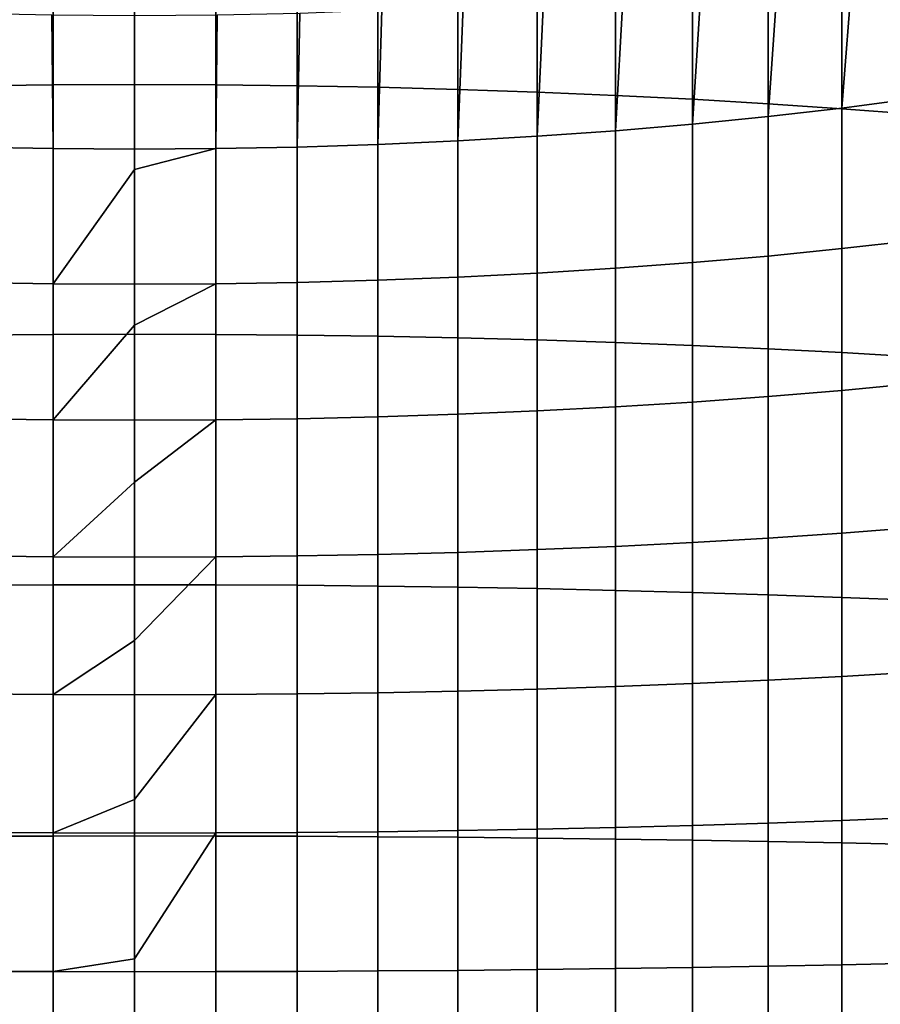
# Model space of a CAD drawing. Header units: metres. Extents: x -29 to 117, y -464 to 29.
# Tile 37 of 256: x -1 to 6, y -404 to -396. Entities that reach past the tile are written whole.
import ezdxf

# ---------------------------------------------------------------- set-up
doc = ezdxf.new("R2010")
doc.units = ezdxf.units.M
doc.layers.add('solid_24_501_056_XXX', color=7, linetype='CONTINUOUS')

msp = doc.modelspace()

# ---------------------------------------------------------------- linework, layer by layer
at = {"layer": 'solid_24_501_056_XXX'}
for points in [[(-1.315188, -396.517487, 346.951233), (-0.658439, -396.510132, 347.000702), (-0.658439, -394.50235, 346.666107), (-1.315188, -394.511444, 346.616913)], [(-0.658439, -396.510132, 347.000702), (0, -396.50769, 347.017212), (0, -394.499329, 346.682495), (-0.658439, -394.50235, 346.666107)], [(0.658439, -394.50235, 346.666107), (0, -394.499329, 346.682495), (0, -396.50769, 347.017212), (0.658439, -396.510132, 347.000702)], [(0.658439, -396.510132, 347.000702), (1.315188, -396.517487, 346.951233), (1.315188, -394.511444, 346.616913), (0.658439, -394.50235, 346.666107)], [(1.315188, -396.517487, 346.951233), (1.968561, -396.529724, 346.868927), (1.968561, -394.52655, 346.535095), (1.315188, -394.511444, 346.616913)], [(1.968561, -396.529724, 346.868927), (2.616881, -396.546814, 346.753998), (2.616881, -394.547668, 346.420807), (1.968561, -394.52655, 346.535095)], [(2.616881, -396.546814, 346.753998), (3.258483, -396.568695, 346.60672), (3.258483, -394.574707, 346.274414), (2.616881, -394.547668, 346.420807)], [(3.258483, -396.568695, 346.60672), (3.891721, -396.595367, 346.42749), (3.891721, -394.607635, 346.096222), (3.258483, -394.574707, 346.274414)], [(3.891721, -396.595367, 346.42749), (4.514968, -396.626678, 346.216797), (4.514968, -394.646332, 345.886749), (3.891721, -394.607635, 346.096222)], [(4.514968, -396.626678, 346.216797), (5.126626, -396.662598, 345.975128), (5.126626, -394.690735, 345.646484), (4.514968, -394.646332, 345.886749)], [(5.126626, -396.662598, 345.975128), (5.725124, -396.703064, 345.703125), (5.725124, -394.740692, 345.376068), (5.126626, -394.690735, 345.646484)], [(5.725124, -396.703064, 345.703125), (6.308926, -396.747894, 345.401489), (6.308926, -394.796082, 345.076202), (5.725124, -394.740692, 345.376068)], [(5.725124, -396.697327, 321.916077), (5.812219, -395.558746, 321.645172), (6.403125, -395.469391, 321.946838), (6.308926, -396.621033, 322.211334)], [(5.126626, -396.766144, 321.649841), (5.205901, -395.639343, 321.373077), (5.812219, -395.558746, 321.645172), (5.725124, -396.697327, 321.916077)], [(3.891721, -396.880585, 321.207031), (3.953493, -395.773438, 320.92038), (4.585777, -395.710968, 321.131256), (4.514968, -396.827271, 321.4133)], [(4.514968, -396.827271, 321.4133), (4.585777, -395.710968, 321.131256), (5.205901, -395.639343, 321.373077), (5.126626, -396.766144, 321.649841)], [(3.258483, -396.925903, 321.031616), (3.310724, -395.826569, 320.740967), (3.953493, -395.773438, 320.92038), (3.891721, -396.880585, 321.207031)], [(1.968561, -396.992249, 320.774963), (2.000577, -395.904327, 320.478485), (2.659177, -395.870239, 320.593536), (2.616881, -396.963165, 320.887451)], [(2.616881, -396.963165, 320.887451), (2.659177, -395.870239, 320.593536), (3.310724, -395.826569, 320.740967), (3.258483, -396.925903, 321.031616)], [(-0.658439, -397.025574, 320.645966), (-1.315188, -397.013062, 320.694397), (-1.336673, -395.928741, 320.396057), (-0.669224, -395.94342, 320.346527)], [(0, -397.029755, 320.629791), (-0.658439, -397.025574, 320.645966), (-0.669224, -395.94342, 320.346527), (0, -395.948334, 320.329987)], [(0.658439, -397.025574, 320.645966), (0, -397.029755, 320.629791), (0, -395.948334, 320.329987), (0.669224, -395.94342, 320.346527)], [(0.658439, -397.025574, 320.645966), (0.669224, -395.94342, 320.346527), (1.336673, -395.928741, 320.396057), (1.315188, -397.013062, 320.694397)], [(1.315188, -397.013062, 320.694397), (1.336673, -395.928741, 320.396057), (2.000577, -395.904327, 320.478485), (1.968561, -396.992249, 320.774963)], [(-1.315188, -398.534027, 347.214966), (-0.658439, -398.528412, 347.264648), (-0.658439, -396.510132, 347.000702), (-1.315188, -396.517487, 346.951233)], [(-0.658439, -398.528412, 347.264648), (0, -398.52655, 347.281219), (0, -396.50769, 347.017212), (-0.658439, -396.510132, 347.000702)], [(0.658439, -396.510132, 347.000702), (0, -396.50769, 347.017212), (0, -398.52655, 347.281219), (0.658439, -398.528412, 347.264648)], [(0.658439, -398.528412, 347.264648), (1.315188, -398.534027, 347.214966), (1.315188, -396.517487, 346.951233), (0.658439, -396.510132, 347.000702)], [(1.315188, -398.534027, 347.214966), (1.968561, -398.543396, 347.132263), (1.968561, -396.529724, 346.868927), (1.315188, -396.517487, 346.951233)], [(1.968561, -398.543396, 347.132263), (2.616881, -398.556427, 347.016815), (2.616881, -396.546814, 346.753998), (1.968561, -396.529724, 346.868927)], [(2.616881, -398.556427, 347.016815), (3.258483, -398.573151, 346.868866), (3.258483, -396.568695, 346.60672), (2.616881, -396.546814, 346.753998)], [(3.258483, -398.573151, 346.868866), (3.891721, -398.593475, 346.688812), (3.891721, -396.595367, 346.42749), (3.258483, -396.568695, 346.60672)], [(3.891721, -398.593475, 346.688812), (4.514968, -398.617371, 346.477112), (4.514968, -396.626678, 346.216797), (3.891721, -396.595367, 346.42749)], [(4.514968, -398.617371, 346.477112), (5.126626, -398.644806, 346.234344), (5.126626, -396.662598, 345.975128), (4.514968, -396.626678, 346.216797)], [(5.126626, -398.644806, 346.234344), (5.725124, -398.67569, 345.96109), (5.725124, -396.703064, 345.703125), (5.126626, -396.662598, 345.975128)], [(6.308926, -397.769165, 322.486664), (5.725124, -397.835052, 322.188904), (5.725124, -396.697327, 321.916077), (6.308926, -396.621033, 322.211334)], [(5.725124, -397.835052, 322.188904), (5.126626, -397.89447, 321.92041), (5.126626, -396.766144, 321.649841), (5.725124, -396.697327, 321.916077)], [(5.725124, -398.67569, 345.96109), (6.308926, -398.7099, 345.658051), (6.308926, -396.747894, 345.401489), (5.725124, -396.703064, 345.703125)], [(4.514968, -397.947266, 321.681854), (3.891721, -397.993286, 321.473846), (3.891721, -396.880585, 321.207031), (4.514968, -396.827271, 321.4133)], [(5.126626, -397.89447, 321.92041), (4.514968, -397.947266, 321.681854), (4.514968, -396.827271, 321.4133), (5.126626, -396.766144, 321.649841)], [(3.891721, -397.993286, 321.473846), (3.258483, -398.03244, 321.296936), (3.258483, -396.925903, 321.031616), (3.891721, -396.880585, 321.207031)], [(2.616881, -398.064636, 321.151581), (1.968561, -398.089722, 321.038116), (1.968561, -396.992249, 320.774963), (2.616881, -396.963165, 320.887451)], [(3.258483, -398.03244, 321.296936), (2.616881, -398.064636, 321.151581), (2.616881, -396.963165, 320.887451), (3.258483, -396.925903, 321.031616)], [(-0.658439, -398.11853, 320.908051), (-1.315188, -398.107727, 320.956879), (-1.315188, -397.013062, 320.694397), (-0.658439, -397.025574, 320.645966)], [(0, -397.195221, 320.672089), (-0.658439, -398.11853, 320.908051), (-0.658439, -397.025574, 320.645966), (0, -397.029755, 320.629791)], [(0.658439, -397.025574, 320.645966), (0, -397.195221, 320.672089), (0, -397.029755, 320.629791)], [(0.658439, -398.11853, 320.908051), (0, -398.122131, 320.891754), (0, -397.195221, 320.672089), (0.658439, -397.025574, 320.645966)], [(1.315188, -398.107727, 320.956879), (0.658439, -398.11853, 320.908051), (0.658439, -397.025574, 320.645966), (1.315188, -397.013062, 320.694397)], [(1.968561, -398.089722, 321.038116), (1.315188, -398.107727, 320.956879), (1.315188, -397.013062, 320.694397), (1.968561, -396.992249, 320.774963)], [(0, -397.195221, 320.672089), (0, -398.122131, 320.891754), (-0.658439, -398.11853, 320.908051)], [(6.308926, -398.926239, 322.721527), (5.725124, -398.981659, 322.421631), (5.725124, -397.835052, 322.188904), (6.308926, -397.769165, 322.486664)], [(5.725124, -398.981659, 322.421631), (5.126626, -399.031616, 322.151215), (5.126626, -397.89447, 321.92041), (5.725124, -397.835052, 322.188904)], [(5.126626, -399.031616, 322.151215), (4.514968, -399.075989, 321.91095), (4.514968, -397.947266, 321.681854), (5.126626, -397.89447, 321.92041)], [(3.891721, -399.114716, 321.701477), (3.258483, -399.147614, 321.523285), (3.258483, -398.03244, 321.296936), (3.891721, -397.993286, 321.473846)], [(4.514968, -399.075989, 321.91095), (3.891721, -399.114716, 321.701477), (3.891721, -397.993286, 321.473846), (4.514968, -397.947266, 321.681854)], [(1.968561, -399.195801, 321.262634), (1.315188, -399.210907, 321.180786), (1.315188, -398.107727, 320.956879), (1.968561, -398.089722, 321.038116)], [(2.616881, -399.174683, 321.376892), (1.968561, -399.195801, 321.262634), (1.968561, -398.089722, 321.038116), (2.616881, -398.064636, 321.151581)], [(3.258483, -399.147614, 321.523285), (2.616881, -399.174683, 321.376892), (2.616881, -398.064636, 321.151581), (3.258483, -398.03244, 321.296936)], [(-0.658439, -399.220001, 321.131622), (-1.315188, -399.210907, 321.180786), (-1.315188, -398.107727, 320.956879), (-0.658439, -398.11853, 320.908051)], [(0, -398.454895, 320.963562), (-0.658439, -399.220001, 321.131622), (-0.658439, -398.11853, 320.908051), (0, -398.122131, 320.891754)], [(0.658439, -398.11853, 320.908051), (0, -398.454895, 320.963562), (0, -398.122131, 320.891754)], [(0.658439, -399.220001, 321.131622), (0, -399.223022, 321.115204), (0, -398.454895, 320.963562), (0.658439, -398.11853, 320.908051)], [(1.315188, -399.210907, 321.180786), (0.658439, -399.220001, 321.131622), (0.658439, -398.11853, 320.908051), (1.315188, -398.107727, 320.956879)], [(0, -398.454895, 320.963562), (0, -399.223022, 321.115204), (-0.658439, -399.220001, 321.131622)], [(-1.315188, -400.558594, 347.407715), (-0.658439, -400.554749, 347.457581), (-0.658439, -398.528412, 347.264648), (-1.315188, -398.534027, 347.214966)], [(-0.658439, -400.554749, 347.457581), (0, -400.553436, 347.474213), (0, -398.52655, 347.281219), (-0.658439, -398.528412, 347.264648)], [(0.658439, -398.528412, 347.264648), (0, -398.52655, 347.281219), (0, -400.553436, 347.474213), (0.658439, -400.554749, 347.457581)], [(0.658439, -400.554749, 347.457581), (1.315188, -400.558594, 347.407715), (1.315188, -398.534027, 347.214966), (0.658439, -398.528412, 347.264648)], [(1.315188, -400.558594, 347.407715), (1.968561, -400.565033, 347.324768), (1.968561, -398.543396, 347.132263), (1.315188, -398.534027, 347.214966)], [(1.968561, -400.565033, 347.324768), (2.616881, -400.574005, 347.208893), (2.616881, -398.556427, 347.016815), (1.968561, -398.543396, 347.132263)], [(2.616881, -400.574005, 347.208893), (3.258483, -400.585541, 347.060455), (3.258483, -398.573151, 346.868866), (2.616881, -398.556427, 347.016815)], [(3.258483, -400.585541, 347.060455), (3.891721, -400.599548, 346.879822), (3.891721, -398.593475, 346.688812), (3.258483, -398.573151, 346.868866)], [(3.891721, -400.599548, 346.879822), (4.514968, -400.615997, 346.667419), (4.514968, -398.617371, 346.477112), (3.891721, -398.593475, 346.688812)], [(4.514968, -400.615997, 346.667419), (5.126626, -400.634888, 346.423828), (5.126626, -398.644806, 346.234344), (4.514968, -398.617371, 346.477112)], [(5.126626, -400.634888, 346.423828), (5.725124, -400.656158, 346.149658), (5.725124, -398.67569, 345.96109), (5.126626, -398.644806, 346.234344)], [(5.725124, -400.656158, 346.149658), (6.308926, -400.679718, 345.845612), (6.308926, -398.7099, 345.658051), (5.725124, -398.67569, 345.96109)], [(6.308926, -400.090881, 322.915619), (5.725124, -400.135712, 322.613983), (5.725124, -398.981659, 322.421631), (6.308926, -398.926239, 322.721527)], [(5.126626, -400.176147, 322.34198), (4.514968, -400.212097, 322.100311), (4.514968, -399.075989, 321.91095), (5.126626, -399.031616, 322.151215)], [(5.725124, -400.135712, 322.613983), (5.126626, -400.176147, 322.34198), (5.126626, -399.031616, 322.151215), (5.725124, -398.981659, 322.421631)], [(3.891721, -400.243408, 321.889587), (3.258483, -400.27005, 321.710358), (3.258483, -399.147614, 321.523285), (3.891721, -399.114716, 321.701477)], [(4.514968, -400.212097, 322.100311), (3.891721, -400.243408, 321.889587), (3.891721, -399.114716, 321.701477), (4.514968, -399.075989, 321.91095)], [(-0.658439, -400.328644, 321.316376), (-1.315188, -400.321289, 321.365845), (-1.315188, -399.210907, 321.180786), (-0.658439, -399.220001, 321.131622)], [(0, -399.725342, 321.203888), (-0.658439, -400.328644, 321.316376), (-0.658439, -399.220001, 321.131622), (0, -399.223022, 321.115204)], [(0.658439, -399.220001, 321.131622), (0, -399.725342, 321.203888), (0, -399.223022, 321.115204)], [(0.658439, -400.328644, 321.316376), (0, -400.331085, 321.299866), (0, -399.725342, 321.203888), (0.658439, -399.220001, 321.131622)], [(1.315188, -400.321289, 321.365845), (0.658439, -400.328644, 321.316376), (0.658439, -399.220001, 321.131622), (1.315188, -399.210907, 321.180786)], [(1.968561, -400.309052, 321.448151), (1.315188, -400.321289, 321.365845), (1.315188, -399.210907, 321.180786), (1.968561, -399.195801, 321.262634)], [(2.616881, -400.291962, 321.56308), (1.968561, -400.309052, 321.448151), (1.968561, -399.195801, 321.262634), (2.616881, -399.174683, 321.376892)], [(3.258483, -400.27005, 321.710358), (2.616881, -400.291962, 321.56308), (2.616881, -399.174683, 321.376892), (3.258483, -399.147614, 321.523285)], [(0, -399.725342, 321.203888), (0, -400.331085, 321.299866), (-0.658439, -400.328644, 321.316376)], [(6.308926, -401.261597, 323.068695), (5.725124, -401.295807, 322.765686), (5.725124, -400.135712, 322.613983), (6.308926, -400.090881, 322.915619)], [(5.126626, -401.326691, 322.492432), (4.514968, -401.354126, 322.249634), (4.514968, -400.212097, 322.100311), (5.126626, -400.176147, 322.34198)], [(5.725124, -401.295807, 322.765686), (5.126626, -401.326691, 322.492432), (5.126626, -400.176147, 322.34198), (5.725124, -400.135712, 322.613983)], [(3.891721, -401.378021, 322.037964), (3.258483, -401.398376, 321.85791), (3.258483, -400.27005, 321.710358), (3.891721, -400.243408, 321.889587)], [(4.514968, -401.354126, 322.249634), (3.891721, -401.378021, 322.037964), (3.891721, -400.243408, 321.889587), (4.514968, -400.212097, 322.100311)], [(-0.658439, -401.443085, 321.462128), (-1.315188, -401.437469, 321.51181), (-1.315188, -400.321289, 321.365845), (-0.658439, -400.328644, 321.316376)], [(0, -401.004456, 321.3927), (-0.658439, -401.443085, 321.462128), (-0.658439, -400.328644, 321.316376), (0, -400.331085, 321.299866)], [(0.658439, -400.328644, 321.316376), (0, -401.004456, 321.3927), (0, -400.331085, 321.299866)], [(0.658439, -401.443085, 321.462128), (0, -401.444946, 321.445526), (0, -401.004456, 321.3927), (0.658439, -400.328644, 321.316376)], [(1.315188, -401.437469, 321.51181), (0.658439, -401.443085, 321.462128), (0.658439, -400.328644, 321.316376), (1.315188, -400.321289, 321.365845)], [(1.968561, -401.428131, 321.594513), (1.315188, -401.437469, 321.51181), (1.315188, -400.321289, 321.365845), (1.968561, -400.309052, 321.448151)], [(2.616881, -401.41507, 321.709961), (1.968561, -401.428131, 321.594513), (1.968561, -400.309052, 321.448151), (2.616881, -400.291962, 321.56308)], [(3.258483, -401.398376, 321.85791), (2.616881, -401.41507, 321.709961), (2.616881, -400.291962, 321.56308), (3.258483, -400.27005, 321.710358)], [(-1.315188, -402.588684, 347.529327), (-0.658439, -402.586578, 347.579285), (-0.658439, -400.554749, 347.457581), (-1.315188, -400.558594, 347.407715)], [(-0.658439, -402.586578, 347.579285), (0, -402.585876, 347.595947), (0, -400.553436, 347.474213), (-0.658439, -400.554749, 347.457581)], [(0.658439, -400.554749, 347.457581), (0, -400.553436, 347.474213), (0, -402.585876, 347.595947), (0.658439, -402.586578, 347.579285)], [(0.658439, -402.586578, 347.579285), (1.315188, -402.588684, 347.529327), (1.315188, -400.558594, 347.407715), (0.658439, -400.554749, 347.457581)], [(1.315188, -402.588684, 347.529327), (1.968561, -402.592194, 347.446167), (1.968561, -400.565033, 347.324768), (1.315188, -400.558594, 347.407715)], [(1.968561, -402.592194, 347.446167), (2.616881, -402.597107, 347.330078), (2.616881, -400.574005, 347.208893), (1.968561, -400.565033, 347.324768)], [(2.616881, -402.597107, 347.330078), (3.258483, -402.603394, 347.181335), (3.258483, -400.585541, 347.060455), (2.616881, -400.574005, 347.208893)], [(3.258483, -402.603394, 347.181335), (3.891721, -402.611053, 347.000305), (3.891721, -400.599548, 346.879822), (3.258483, -400.585541, 347.060455)], [(3.891721, -402.611053, 347.000305), (4.514968, -402.620056, 346.787445), (4.514968, -400.615997, 346.667419), (3.891721, -400.599548, 346.879822)], [(4.514968, -402.620056, 346.787445), (5.126626, -402.630402, 346.543335), (5.126626, -400.634888, 346.423828), (4.514968, -400.615997, 346.667419)], [(5.126626, -402.630402, 346.543335), (5.725124, -402.641998, 346.268585), (5.725124, -400.656158, 346.149658), (5.126626, -400.634888, 346.423828)], [(5.725124, -402.641998, 346.268585), (6.308926, -402.654907, 345.963928), (6.308926, -400.679718, 345.845612), (5.725124, -400.656158, 346.149658)], [(0, -401.004456, 321.3927), (0, -401.444946, 321.445526), (-0.658439, -401.443085, 321.462128)], [(6.308926, -402.436951, 323.180634), (5.725124, -402.460541, 322.876587), (5.725124, -401.295807, 322.765686), (6.308926, -401.261597, 323.068695)], [(4.514968, -402.500671, 322.358826), (3.891721, -402.517151, 322.146423), (3.891721, -401.378021, 322.037964), (4.514968, -401.354126, 322.249634)], [(5.126626, -402.481781, 322.602417), (4.514968, -402.500671, 322.358826), (4.514968, -401.354126, 322.249634), (5.126626, -401.326691, 322.492432)], [(5.725124, -402.460541, 322.876587), (5.126626, -402.481781, 322.602417), (5.126626, -401.326691, 322.492432), (5.725124, -401.295807, 322.765686)], [(-0.658439, -402.561951, 321.568665), (-1.315188, -402.558075, 321.6185), (-1.315188, -401.437469, 321.51181), (-0.658439, -401.443085, 321.462128)], [(0, -402.290161, 321.529663), (-0.658439, -402.561951, 321.568665), (-0.658439, -401.443085, 321.462128), (0, -401.444946, 321.445526)], [(0.658439, -401.443085, 321.462128), (0, -402.290161, 321.529663), (0, -401.444946, 321.445526)], [(0.658439, -402.561951, 321.568665), (0, -402.563232, 321.552002), (0, -402.290161, 321.529663), (0.658439, -401.443085, 321.462128)], [(1.315188, -402.558075, 321.6185), (0.658439, -402.561951, 321.568665), (0.658439, -401.443085, 321.462128), (1.315188, -401.437469, 321.51181)], [(1.968561, -402.551636, 321.701477), (1.315188, -402.558075, 321.6185), (1.315188, -401.437469, 321.51181), (1.968561, -401.428131, 321.594513)], [(2.616881, -402.542664, 321.817322), (1.968561, -402.551636, 321.701477), (1.968561, -401.428131, 321.594513), (2.616881, -401.41507, 321.709961)], [(3.258483, -402.531158, 321.965759), (2.616881, -402.542664, 321.817322), (2.616881, -401.41507, 321.709961), (3.258483, -401.398376, 321.85791)], [(3.891721, -402.517151, 322.146423), (3.258483, -402.531158, 321.965759), (3.258483, -401.398376, 321.85791), (3.891721, -401.378021, 322.037964)], [(0, -402.290161, 321.529663), (0, -402.563232, 321.552002), (-0.658439, -402.561951, 321.568665)], [(5.126626, -403.640045, 322.671783), (4.514968, -403.65036, 322.427673), (4.514968, -402.500671, 322.358826), (5.126626, -402.481781, 322.602417)], [(5.725124, -403.628418, 322.946533), (5.126626, -403.640045, 322.671783), (5.126626, -402.481781, 322.602417), (5.725124, -402.460541, 322.876587)], [(6.308926, -403.61554, 323.251221), (5.725124, -403.628418, 322.946533), (5.725124, -402.460541, 322.876587), (6.308926, -402.436951, 323.180634)], [(-0.658439, -403.683868, 321.635834), (-1.315188, -403.681732, 321.685822), (-1.315188, -402.558075, 321.6185), (-0.658439, -402.561951, 321.568665)], [(0, -403.580353, 321.614594), (-0.658439, -403.683868, 321.635834), (-0.658439, -402.561951, 321.568665), (0, -402.563232, 321.552002)], [(0.658439, -402.561951, 321.568665), (0, -403.580353, 321.614594), (0, -402.563232, 321.552002)], [(0.658439, -403.683868, 321.635834), (0, -403.68457, 321.619171), (0, -403.580353, 321.614594), (0.658439, -402.561951, 321.568665)], [(1.315188, -403.681732, 321.685822), (0.658439, -403.683868, 321.635834), (0.658439, -402.561951, 321.568665), (1.315188, -402.558075, 321.6185)], [(1.968561, -403.678223, 321.768951), (1.315188, -403.681732, 321.685822), (1.315188, -402.558075, 321.6185), (1.968561, -402.551636, 321.701477)], [(2.616881, -403.673309, 321.88504), (1.968561, -403.678223, 321.768951), (1.968561, -402.551636, 321.701477), (2.616881, -402.542664, 321.817322)], [(3.258483, -403.667023, 322.033813), (2.616881, -403.673309, 321.88504), (2.616881, -402.542664, 321.817322), (3.258483, -402.531158, 321.965759)], [(3.891721, -403.659363, 322.214844), (3.258483, -403.667023, 322.033813), (3.258483, -402.531158, 321.965759), (3.891721, -402.517151, 322.146423)], [(4.514968, -403.65036, 322.427673), (3.891721, -403.659363, 322.214844), (3.891721, -402.517151, 322.146423), (4.514968, -402.500671, 322.358826)], [(-1.315188, -404.621796, 347.57959), (-0.658439, -404.621429, 347.629578), (-0.658439, -402.586578, 347.579285), (-1.315188, -402.588684, 347.529327)], [(-0.658439, -404.621429, 347.629578), (0, -404.621307, 347.646271), (0, -402.585876, 347.595947), (-0.658439, -402.586578, 347.579285)], [(0.658439, -402.586578, 347.579285), (0, -402.585876, 347.595947), (0, -404.621307, 347.646271), (0.658439, -404.621429, 347.629578)], [(0.658439, -404.621429, 347.629578), (1.315188, -404.621796, 347.57959), (1.315188, -402.588684, 347.529327), (0.658439, -402.586578, 347.579285)], [(1.315188, -404.621796, 347.57959), (1.968561, -404.622375, 347.496368), (1.968561, -402.592194, 347.446167), (1.315188, -402.588684, 347.529327)], [(1.968561, -404.622375, 347.496368), (2.616881, -404.623199, 347.380157), (2.616881, -402.597107, 347.330078), (1.968561, -402.592194, 347.446167)], [(2.616881, -404.623199, 347.380157), (3.258483, -404.624268, 347.231293), (3.258483, -402.603394, 347.181335), (2.616881, -402.597107, 347.330078)], [(3.258483, -404.624268, 347.231293), (3.891721, -404.62558, 347.05011), (3.891721, -402.611053, 347.000305), (3.258483, -402.603394, 347.181335)], [(3.891721, -404.62558, 347.05011), (4.514968, -404.627106, 346.837067), (4.514968, -402.620056, 346.787445), (3.891721, -402.611053, 347.000305)], [(4.514968, -404.627106, 346.837067), (5.126626, -404.628845, 346.592743), (5.126626, -402.630402, 346.543335), (4.514968, -402.620056, 346.787445)], [(5.126626, -404.628845, 346.592743), (5.725124, -404.630829, 346.31778), (5.725124, -402.641998, 346.268585), (5.126626, -402.630402, 346.543335)], [(5.725124, -404.630829, 346.31778), (6.308926, -404.632996, 346.012817), (6.308926, -402.654907, 345.963928), (5.725124, -402.641998, 346.268585)], [(0, -403.580353, 321.614594), (0, -403.68457, 321.619171), (-0.658439, -403.683868, 321.635834)], [(1.968561, -404.806488, 321.796844), (1.315188, -404.807098, 321.713623), (1.315188, -403.681732, 321.685822), (1.968561, -403.678223, 321.768951)], [(2.616881, -404.805664, 321.913055), (1.968561, -404.806488, 321.796844), (1.968561, -403.678223, 321.768951), (2.616881, -403.673309, 321.88504)], [(3.258483, -404.804596, 322.06192), (2.616881, -404.805664, 321.913055), (2.616881, -403.673309, 321.88504), (3.258483, -403.667023, 322.033813)], [(3.891721, -404.803284, 322.243103), (3.258483, -404.804596, 322.06192), (3.258483, -403.667023, 322.033813), (3.891721, -403.659363, 322.214844)], [(4.514968, -404.801758, 322.456146), (3.891721, -404.803284, 322.243103), (3.891721, -403.659363, 322.214844), (4.514968, -403.65036, 322.427673)], [(5.126626, -404.800018, 322.70047), (4.514968, -404.801758, 322.456146), (4.514968, -403.65036, 322.427673), (5.126626, -403.640045, 322.671783)], [(5.725124, -404.798035, 322.975433), (5.126626, -404.800018, 322.70047), (5.126626, -403.640045, 322.671783), (5.725124, -403.628418, 322.946533)], [(6.308926, -404.795868, 323.280396), (5.725124, -404.798035, 322.975433), (5.725124, -403.628418, 322.946533), (6.308926, -403.61554, 323.251221)], [(-0.658439, -404.807434, 321.663635), (-1.315188, -404.807098, 321.713623), (-1.315188, -403.681732, 321.685822), (-0.658439, -403.683868, 321.635834)], [(0, -404.807556, 321.646942), (-0.658439, -404.807434, 321.663635), (-0.658439, -403.683868, 321.635834), (0, -403.68457, 321.619171)], [(0.658439, -404.807434, 321.663635), (0, -404.807556, 321.646942), (0, -403.68457, 321.619171), (0.658439, -403.683868, 321.635834)], [(1.315188, -404.807098, 321.713623), (0.658439, -404.807434, 321.663635), (0.658439, -403.683868, 321.635834), (1.315188, -403.681732, 321.685822)]]:
    msp.add_3dface(points, dxfattribs=at)

doc.saveas('drawing.dxf')
